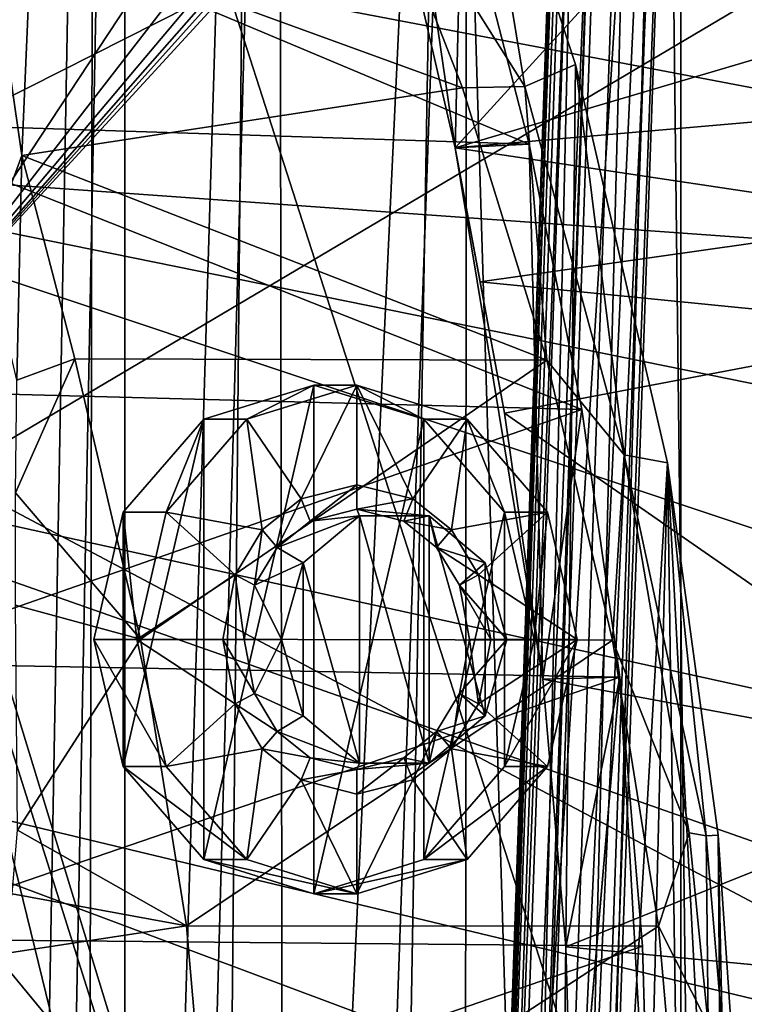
# Model space of a CAD drawing. Header units: metres. Extents: x 0 to 1004, y -708 to 0.
# Tile 23 of 125: x 65 to 128, y -326 to -241. Entities that reach past the tile are written whole.
import ezdxf

# ---------------------------------------------------------------- set-up
doc = ezdxf.new("R2010")
doc.units = ezdxf.units.M

msp = doc.modelspace()

# ---------------------------------------------------------------- linework, layer by layer
at = {"layer": 'top01'}
for points in [[(101.584862, -208.985672, 1605.95459), (99.175949, -202.210419, 1606.0177), (55.367943, -268.641602, 1607.164795)], [(99.175949, -202.210419, 1606.0177), (57.383121, -236.252899, 1607.112061), (55.367943, -268.641602, 1607.164795)], [(92.571938, -206.354126, 251.46524), (103.088409, -251.719864, 259.649841), (96.512947, -206.580002, 216.199951)], [(103.088409, -251.719864, 259.649841), (92.571938, -206.354126, 251.46524), (132.867233, -219.082504, 260.62207)], [(96.512947, -206.580002, 216.199951), (103.088409, -251.719864, 259.649841), (103.611565, -228.743729, 206.974854)], [(55.367943, -268.641602, 1607.164795), (102.816063, -212.363678, 1605.922363), (101.584862, -208.985672, 1605.95459)], [(103.43734, -214.050598, 1605.906128), (102.816063, -212.363678, 1605.922363), (55.367943, -268.641602, 1607.164795)], [(103.744637, -214.894913, 1605.898071), (103.43734, -214.050598, 1605.906128), (55.367943, -268.641602, 1607.164795)], [(55.367943, -268.641602, 1607.164795), (104.054298, -215.706757, 1605.889893), (103.744637, -214.894913, 1605.898071)], [(111.197639, -451.194702, 1605.702881), (104.054298, -215.706757, 1605.889893), (55.367943, -268.641602, 1607.164795)], [(104.054298, -215.706757, 1605.889893), (109.116486, -246.422714, 1574.934448), (94.852409, -223.780197, 1537.106445)], [(104.054298, -215.706757, 1605.889893), (113.478378, -244.519501, 1605.643188), (109.116486, -246.422714, 1574.934448)], [(111.197639, -451.194702, 1605.702881), (113.478378, -244.519501, 1605.643188), (104.054298, -215.706757, 1605.889893)], [(139.75119, -240.901047, 264.852875), (103.088409, -251.719864, 259.649841), (132.867233, -219.082504, 260.62207)], [(103.710945, -246.544617, 1543.920166), (66.406555, -232.953735, 1521.412109), (94.852409, -223.780197, 1537.106445)], [(109.116486, -246.422714, 1574.934448), (103.710945, -246.544617, 1543.920166), (94.852409, -223.780197, 1537.106445)], [(51.296307, -249.534851, 193.778091), (51.296307, -226.952499, 202.008636), (109.476715, -251.409836, 199.45929)], [(109.476715, -251.409836, 199.45929), (51.296307, -226.952499, 202.008636), (103.611565, -228.743729, 206.974854)], [(103.088409, -251.719864, 259.649841), (109.476715, -251.409836, 199.45929), (103.611565, -228.743729, 206.974854)], [(33.011452, -252.676178, 663.748535), (238.304123, -267.396332, 658.372742), (39.396584, -229.491959, 663.581299)], [(238.304123, -267.396332, 658.372742), (227.023026, -239.772797, 658.668152), (39.396584, -229.491959, 663.581299)], [(66.406555, -232.953735, 1521.412109), (65.590805, -252.389038, 1522.288574), (63.61451, -238.893158, 1495.561157)], [(65.590805, -252.389038, 1522.288574), (66.406555, -232.953735, 1521.412109), (103.710945, -246.544617, 1543.920166)], [(63.61451, -238.893158, 1495.561157), (65.590805, -252.389038, 1522.288574), (62.525673, -260.62915, 1496.831421)], [(103.088409, -251.719864, 259.649841), (139.75119, -240.901047, 264.852875), (141.671768, -248.382477, 266.11142)], [(113.478378, -244.519501, 1605.643188), (117.705803, -278.290344, 1578.631348), (109.116486, -246.422714, 1574.934448)], [(121.441628, -278.973145, 1605.43457), (113.478378, -244.519501, 1605.643188), (111.197639, -451.194702, 1605.702881)], [(113.478378, -244.519501, 1605.643188), (121.441628, -278.973145, 1605.43457), (117.705803, -278.290344, 1578.631348)], [(111.020706, -270.09375, 1549.50769), (65.590805, -252.389038, 1522.288574), (103.710945, -246.544617, 1543.920166)], [(111.020706, -270.09375, 1549.50769), (103.710945, -246.544617, 1543.920166), (109.116486, -246.422714, 1574.934448)], [(117.705803, -278.290344, 1578.631348), (111.020706, -270.09375, 1549.50769), (109.116486, -246.422714, 1574.934448)], [(143.880676, -257.837921, 267.066833), (103.088409, -251.719864, 259.649841), (141.671768, -248.382477, 266.11142)], [(114.047264, -274.353851, 193.665176), (51.296307, -272.694061, 187.347092), (51.296307, -249.534851, 193.778091)], [(114.047264, -274.353851, 193.665176), (51.296307, -249.534851, 193.778091), (109.476715, -251.409836, 199.45929)], [(103.088409, -251.719864, 259.649841), (110.650826, -297.696411, 252.851227), (109.476715, -251.409836, 199.45929)], [(105.245506, -263.32074, 259.723877), (107.340927, -274.693481, 257.258514), (103.088409, -251.719864, 259.649841)], [(107.340927, -274.693481, 257.258514), (110.650826, -297.696411, 252.851227), (103.088409, -251.719864, 259.649841)], [(105.245506, -263.32074, 259.723877), (103.088409, -251.719864, 259.649841), (143.880676, -257.837921, 267.066833)], [(110.650826, -297.696411, 252.851227), (114.047264, -274.353851, 193.665176), (109.476715, -251.409836, 199.45929)], [(250.152771, -325.1427, 658.0625), (33.011452, -252.676178, 663.748535), (28.079628, -276.362976, 663.877686)], [(250.152771, -325.1427, 658.0625), (246.014938, -295.936157, 658.170837), (33.011452, -252.676178, 663.748535)], [(246.014938, -295.936157, 658.170837), (238.304123, -267.396332, 658.372742), (33.011452, -252.676178, 663.748535)], [(65.590805, -252.389038, 1522.288574), (65.143303, -271.838989, 1523.105347), (62.525673, -260.62915, 1496.831421)], [(70.162071, -269.970856, 1525.911865), (65.143303, -271.838989, 1523.105347), (65.590805, -252.389038, 1522.288574)], [(111.020706, -270.09375, 1549.50769), (70.162071, -269.970856, 1525.911865), (65.590805, -252.389038, 1522.288574)], [(145.861221, -267.353546, 266.250824), (105.245506, -263.32074, 259.723877), (143.880676, -257.837921, 267.066833)], [(107.340927, -274.693481, 257.258514), (105.245506, -263.32074, 259.723877), (145.861221, -267.353546, 266.250824)], [(151.405045, -305.286713, 258.910065), (107.340927, -274.693481, 257.258514), (145.861221, -267.353546, 266.250824)], [(54.825413, -272.53302, 1607.179077), (111.197639, -451.194702, 1605.702881), (55.367943, -268.641602, 1607.164795)], [(75.85569, -294.233398, 1530.181763), (65.044853, -281.567444, 1523.481567), (70.162071, -269.970856, 1525.911865)], [(65.044853, -281.567444, 1523.481567), (65.143303, -271.838989, 1523.105347), (70.162071, -269.970856, 1525.911865)], [(75.85569, -294.233398, 1530.181763), (70.162071, -269.970856, 1525.911865), (111.020706, -270.09375, 1549.50769)], [(116.696571, -294.313019, 1553.763672), (75.85569, -294.233398, 1530.181763), (111.020706, -270.09375, 1549.50769)], [(116.696571, -294.313019, 1553.763672), (111.020706, -270.09375, 1549.50769), (117.705803, -278.290344, 1578.631348)], [(91.469261, -501.351715, 1606.219482), (54.825413, -272.53302, 1607.179077), (53.597569, -276.264954, 1607.211182)], [(91.469261, -501.351715, 1606.219482), (103.813873, -472.642944, 1605.89624), (54.825413, -272.53302, 1607.179077)], [(103.813873, -472.642944, 1605.89624), (111.197639, -451.194702, 1605.702881), (54.825413, -272.53302, 1607.179077)], [(51.296307, -296.28479, 182.743942), (51.296307, -272.694061, 187.347092), (114.047264, -274.353851, 193.665176)], [(117.318123, -297.514587, 189.55072), (51.296307, -296.28479, 182.743942), (114.047264, -274.353851, 193.665176)], [(151.405045, -305.286713, 258.910065), (110.650826, -297.696411, 252.851227), (107.340927, -274.693481, 257.258514)], [(114.047264, -274.353851, 193.665176), (110.650826, -297.696411, 252.851227), (117.318123, -297.514587, 189.55072)], [(250.680878, -354.529572, 658.048645), (28.079628, -276.362976, 663.877686), (24.653843, -300.414276, 663.967346)], [(250.680878, -354.529572, 658.048645), (250.152771, -325.1427, 658.0625), (28.079628, -276.362976, 663.877686)], [(51.718082, -279.714722, 1607.260376), (91.469261, -501.351715, 1606.219482), (53.597569, -276.264954, 1607.211182)], [(123.315582, -310.99295, 1581.085083), (116.696571, -294.313019, 1553.763672), (117.705803, -278.290344, 1578.631348)], [(121.441628, -278.973145, 1605.43457), (124.780937, -311.242645, 1593.788086), (117.705803, -278.290344, 1578.631348)], [(117.705803, -278.290344, 1578.631348), (124.780937, -311.242645, 1593.788086), (123.315582, -310.99295, 1581.085083)], [(117.790001, -426.931763, 1605.530273), (121.441628, -278.973145, 1605.43457), (111.197639, -451.194702, 1605.702881)], [(117.790001, -426.931763, 1605.530273), (123.169411, -399.150696, 1605.389404), (121.441628, -278.973145, 1605.43457)], [(121.441628, -278.973145, 1605.43457), (125.827461, -311.197998, 1605.319824), (124.780937, -311.242645, 1593.788086)], [(123.169411, -399.150696, 1605.389404), (126.335762, -371.351807, 1605.306519), (121.441628, -278.973145, 1605.43457)], [(121.441628, -278.973145, 1605.43457), (126.335762, -371.351807, 1605.306519), (125.827461, -311.197998, 1605.319824)], [(44.18996, -517.303955, 1607.45752), (78.483421, -525.851563, 1606.55957), (51.718082, -279.714722, 1607.260376)], [(78.483421, -525.851563, 1606.55957), (91.469261, -501.351715, 1606.219482), (51.718082, -279.714722, 1607.260376)], [(75.85569, -294.233398, 1530.181763), (65.024246, -291.297363, 1523.83252), (65.044853, -281.567444, 1523.481567)], [(65.201218, -310.759064, 1524.44812), (65.024246, -291.297363, 1523.83252), (75.85569, -294.233398, 1530.181763)], [(79.83329, -319.040588, 1533.02832), (65.201218, -310.759064, 1524.44812), (75.85569, -294.233398, 1530.181763)], [(79.83329, -319.040588, 1533.02832), (75.85569, -294.233398, 1530.181763), (116.696571, -294.313019, 1553.763672)], [(120.661446, -319.063629, 1556.60083), (79.83329, -319.040588, 1533.02832), (116.696571, -294.313019, 1553.763672)], [(120.661446, -319.063629, 1556.60083), (116.696571, -294.313019, 1553.763672), (123.315582, -310.99295, 1581.085083)], [(51.296307, -320.161163, 179.980698), (51.296307, -296.28479, 182.743942), (117.318123, -297.514587, 189.55072)], [(119.281494, -320.800323, 187.092911), (51.296307, -320.161163, 179.980698), (117.318123, -297.514587, 189.55072)], [(110.650826, -297.696411, 252.851227), (112.641136, -320.836182, 250.212402), (117.318123, -297.514587, 189.55072)], [(112.641136, -320.836182, 250.212402), (110.650826, -297.696411, 252.851227), (151.405045, -305.286713, 258.910065)], [(117.318123, -297.514587, 189.55072), (112.641136, -320.836182, 250.212402), (113.310158, -344.186523, 249.327911)], [(113.310158, -344.186523, 249.327911), (113.310158, -344.302032, 249.327927), (117.318123, -297.514587, 189.55072)], [(113.310158, -344.302032, 249.327927), (119.936783, -344.30368, 186.274872), (117.318123, -297.514587, 189.55072)], [(117.318123, -297.514587, 189.55072), (119.936783, -344.30368, 186.274872), (119.281494, -320.800323, 187.092911)], [(24.653843, -300.414276, 663.967346), (22.769129, -324.685242, 664.016724), (247.61145, -383.768463, 658.129028)], [(247.61145, -383.768463, 658.129028), (250.680878, -354.529572, 658.048645), (24.653843, -300.414276, 663.967346)], [(152.820389, -324.671661, 257.013), (112.641136, -320.836182, 250.212402), (151.405045, -305.286713, 258.910065)], [(79.83329, -319.040588, 1533.02832), (64.733635, -316.247742, 1524.271606), (65.201218, -310.759064, 1524.44812)], [(124.980446, -327.550812, 1581.813232), (120.661446, -319.063629, 1556.60083), (123.315582, -310.99295, 1581.085083)], [(124.780937, -311.242645, 1593.788086), (124.980446, -327.550812, 1581.813232), (123.315582, -310.99295, 1581.085083)], [(125.827461, -311.197998, 1605.319824), (126.179573, -327.694305, 1594.173584), (124.780937, -311.242645, 1593.788086)], [(124.780937, -311.242645, 1593.788086), (126.179573, -327.694305, 1594.173584), (124.980446, -327.550812, 1581.813232)], [(125.827461, -311.197998, 1605.319824), (126.966606, -327.74707, 1605.289917), (126.179573, -327.694305, 1594.173584)], [(126.335762, -371.351807, 1605.306519), (126.966606, -327.74707, 1605.289917), (125.827461, -311.197998, 1605.319824)], [(63.336712, -321.529968, 1523.533569), (64.733635, -316.247742, 1524.271606), (79.83329, -319.040588, 1533.02832)], [(82.027069, -344.186859, 1534.378052), (63.336712, -321.529968, 1523.533569), (79.83329, -319.040588, 1533.02832)], [(82.027069, -344.186859, 1534.378052), (79.83329, -319.040588, 1533.02832), (120.661446, -319.063629, 1556.60083)], [(122.852272, -344.186859, 1557.948486), (82.027069, -344.186859, 1534.378052), (120.661446, -319.063629, 1556.60083)], [(122.852272, -344.186859, 1557.948486), (120.661446, -319.063629, 1556.60083), (124.980446, -327.550812, 1581.813232)], [(51.296307, -344.179352, 179.059677), (51.296307, -320.161163, 179.980698), (119.281494, -320.800323, 187.092911)], [(119.93737, -344.179352, 186.274139), (51.296307, -344.179352, 179.059677), (119.281494, -320.800323, 187.092911)], [(113.310158, -344.186523, 249.327911), (112.641136, -320.836182, 250.212402), (152.820389, -324.671661, 257.013)], [(119.936783, -344.30368, 186.274872), (119.93737, -344.179352, 186.274139), (119.281494, -320.800323, 187.092911)], [(61.215488, -326.476807, 1522.353882), (63.336712, -321.529968, 1523.533569), (82.027069, -344.186859, 1534.378052)], [(22.769129, -324.685242, 664.016724), (22.441832, -349.02713, 664.025269), (247.61145, -383.768463, 658.129028)], [(153.292374, -344.186554, 256.377838), (113.310158, -344.186523, 249.327911), (152.820389, -324.671661, 257.013)]]:
    msp.add_3dface(points, dxfattribs=at)
at = {"layer": 'top0123410'}
for points in [[(61.497978, -80.844574, 2094.340576), (62.438717, -629.733337, 2096.331055), (71.917648, -108.310646, 2112.649414)], [(64.493927, -628.053406, 2093.727783), (64.21714, -84.262329, 2093.132324), (74.453918, -111.251724, 2111.123535)], [(62.438717, -629.733337, 2096.331055), (70.910423, -616.819275, 2111.159668), (71.917648, -108.310646, 2112.649414)], [(71.917648, -108.310646, 2112.649414), (70.910423, -616.819275, 2111.159668), (85.591202, -133.342072, 2129.335449)], [(74.528259, -612.724854, 2111.231445), (64.493927, -628.053406, 2093.727783), (74.453918, -111.251724, 2111.123535)], [(74.528259, -612.724854, 2111.231445), (74.453918, -111.251724, 2111.123535), (87.78653, -135.652328, 2127.388916)], [(70.910423, -616.819275, 2111.159668), (81.185699, -603.50061, 2124.563965), (85.591202, -133.342072, 2129.335449)], [(85.591202, -133.342072, 2129.335449), (81.185699, -603.50061, 2124.563965), (102.249924, -155.053757, 2143.80835)], [(88.514267, -595.290283, 2128.132324), (74.528259, -612.724854, 2111.231445), (87.78653, -135.652328, 2127.388916)], [(88.514267, -595.290283, 2128.132324), (87.78653, -135.652328, 2127.388916), (104.082817, -156.892273, 2141.547363)], [(81.185699, -603.50061, 2124.563965), (94.749832, -588.380432, 2137.897949), (102.249924, -155.053757, 2143.80835)], [(102.249924, -155.053757, 2143.80835), (94.749832, -588.380432, 2137.897949), (121.211578, -172.413788, 2155.380371)], [(103.836098, -579.36731, 2141.366699), (88.514267, -595.290283, 2128.132324), (104.082817, -156.892273, 2141.547363)], [(103.836098, -579.36731, 2141.366699), (104.082817, -156.892273, 2141.547363), (122.609673, -173.853394, 2152.853516)], [(94.749832, -588.380432, 2137.897949), (110.42141, -573.584229, 2149.328857), (121.211578, -172.413788, 2155.380371)], [(121.211578, -172.413788, 2155.380371), (110.42141, -573.584229, 2149.328857), (125.750542, -561.631348, 2157.554688)], [(125.750542, -561.631348, 2157.554688), (131.326553, -179.270859, 2159.951416), (121.211578, -172.413788, 2155.380371)], [(122.587105, -563.486084, 2152.842285), (103.836098, -579.36731, 2141.366699), (122.609673, -173.853394, 2152.853516)], [(122.587105, -563.486084, 2152.842285), (122.609673, -173.853394, 2152.853516), (142.576218, -185.968872, 2160.929688)], [(141.638123, -184.808121, 2163.642578), (131.326553, -179.270859, 2159.951416), (125.750542, -561.631348, 2157.554688)], [(142.98912, -551.227539, 2164.058594), (141.638123, -184.808121, 2163.642578), (125.750542, -561.631348, 2157.554688)], [(142.541962, -550.832275, 2160.918945), (122.587105, -563.486084, 2152.842285), (142.576218, -185.968872, 2160.929688)]]:
    msp.add_3dface(points, dxfattribs=at)
at = {"layer": 'top0123414'}
for points in [[(100.005402, -554.440857, 1629.289795), (113.965202, -154.68454, 1629.289795), (102.319984, -494.485138, 1628.775024)], [(113.965202, -154.68454, 1629.289795), (100.005402, -554.440857, 1629.289795), (100.873116, -554.471191, 1634.213867)], [(114.832909, -154.714844, 1634.213867), (113.965202, -154.68454, 1629.289795), (100.873116, -554.471191, 1634.213867)], [(114.832909, -154.714844, 1634.213867), (100.873116, -554.471191, 1634.213867), (105.56871, -554.635132, 1635.92395)], [(113.965202, -154.68454, 1629.289795), (112.091843, -214.655701, 1628.775024), (102.319984, -494.485138, 1628.775024)], [(103.83329, -554.574524, 1626.075806), (117.793091, -154.818207, 1626.075806), (122.488686, -154.982193, 1627.786011)], [(103.83329, -554.574524, 1626.075806), (115.15416, -214.762634, 1626.203857), (117.793091, -154.818207, 1626.075806)], [(108.528893, -554.738525, 1627.786011), (103.83329, -554.574524, 1626.075806), (122.488686, -154.982193, 1627.786011)], [(119.528511, -154.878815, 1635.92395), (114.832909, -154.714844, 1634.213867), (105.56871, -554.635132, 1635.92395)], [(119.528511, -154.878815, 1635.92395), (105.56871, -554.635132, 1635.92395), (109.396599, -554.768799, 1632.709961)], [(108.528893, -554.738525, 1627.786011), (122.488686, -154.982193, 1627.786011), (123.3564, -155.012482, 1632.709961)], [(123.3564, -155.012482, 1632.709961), (119.528511, -154.878815, 1635.92395), (109.396599, -554.768799, 1632.709961)], [(109.396599, -554.768799, 1632.709961), (108.528893, -554.738525, 1627.786011), (123.3564, -155.012482, 1632.709961)], [(102.319984, -494.485138, 1628.775024), (112.091843, -214.655701, 1628.775024), (102.680679, -493.08316, 1628.235474)], [(102.680679, -493.08316, 1628.235474), (112.091843, -214.655701, 1628.775024), (112.353745, -216.079514, 1628.235474)], [(105.382301, -494.592072, 1626.203857), (103.652817, -492.530487, 1627.169678), (115.15416, -214.762634, 1626.203857)], [(115.15416, -214.762634, 1626.203857), (103.652817, -492.530487, 1627.169678), (113.285065, -216.698578, 1627.169678)], [(103.83329, -554.574524, 1626.075806), (105.382301, -494.592072, 1626.203857), (115.15416, -214.762634, 1626.203857)], [(113.285065, -216.698578, 1627.169678), (102.680679, -493.08316, 1628.235474), (112.353745, -216.079514, 1628.235474)], [(103.652817, -492.530487, 1627.169678), (102.680679, -493.08316, 1628.235474), (113.285065, -216.698578, 1627.169678)]]:
    msp.add_3dface(points, dxfattribs=at)
at = {"layer": 'top0123431'}
for points in [[(85.048401, -275.194305, 1526.890869), (81.325867, -275.194305, 1533.338501), (90.85215, -272.246857, 1538.838501)], [(90.85215, -272.246857, 1538.838501), (81.325867, -313.299408, 1533.338501), (90.85215, -316.246857, 1538.838501)], [(90.85215, -272.246857, 1538.838501), (81.325867, -275.194305, 1533.338501), (81.325867, -313.299408, 1533.338501)], [(85.048401, -275.194305, 1526.890869), (94.574684, -272.246857, 1532.390869), (89.744209, -282.085419, 1529.601929)], [(94.574684, -272.246857, 1532.390869), (85.048401, -275.194305, 1526.890869), (90.85215, -272.246857, 1538.838501)], [(89.744209, -282.085419, 1529.601929), (94.574684, -272.246857, 1532.390869), (94.574684, -280.86731, 1532.390869)], [(94.574684, -272.246857, 1532.390869), (90.85215, -272.246857, 1538.838501), (100.378426, -275.194305, 1544.338501)], [(100.378426, -275.194305, 1544.338501), (90.85215, -272.246857, 1538.838501), (90.85215, -316.246857, 1538.838501)], [(94.574684, -272.246857, 1532.390869), (99.405159, -282.085419, 1535.179688), (94.574684, -280.86731, 1532.390869)], [(94.574684, -272.246857, 1532.390869), (104.100967, -275.194305, 1537.890869), (99.405159, -282.085419, 1535.179688)], [(104.100967, -275.194305, 1537.890869), (94.574684, -272.246857, 1532.390869), (100.378426, -275.194305, 1544.338501)], [(78.074684, -283.246857, 1522.864502), (74.352142, -283.246857, 1529.312134), (81.325867, -275.194305, 1533.338501)], [(81.325867, -275.194305, 1533.338501), (74.352142, -305.246857, 1529.312134), (81.325867, -313.299408, 1533.338501)], [(81.325867, -275.194305, 1533.338501), (74.352142, -283.246857, 1529.312134), (74.352142, -305.246857, 1529.312134)], [(78.074684, -283.246857, 1522.864502), (85.048401, -275.194305, 1526.890869), (86.381432, -284.786102, 1527.6604)], [(85.048401, -275.194305, 1526.890869), (78.074684, -283.246857, 1522.864502), (81.325867, -275.194305, 1533.338501)], [(86.381432, -284.786102, 1527.6604), (85.048401, -275.194305, 1526.890869), (89.744209, -282.085419, 1529.601929)], [(100.378426, -275.194305, 1544.338501), (90.85215, -316.246857, 1538.838501), (100.378426, -313.299408, 1544.338501)], [(104.100967, -275.194305, 1537.890869), (102.767944, -284.786102, 1537.121216), (99.405159, -282.085419, 1535.179688)], [(104.100967, -275.194305, 1537.890869), (100.378426, -275.194305, 1544.338501), (107.35215, -283.246857, 1548.364746)], [(107.35215, -283.246857, 1548.364746), (100.378426, -275.194305, 1544.338501), (100.378426, -313.299408, 1544.338501)], [(104.100967, -275.194305, 1537.890869), (111.074692, -283.246857, 1541.917114), (102.767944, -284.786102, 1537.121216)], [(111.074692, -283.246857, 1541.917114), (104.100967, -275.194305, 1537.890869), (107.35215, -283.246857, 1548.364746)], [(90.522324, -284.011261, 1530.05127), (89.744209, -282.085419, 1529.601929), (94.574684, -280.86731, 1532.390869)], [(94.574669, -282.992401, 1532.390869), (90.522324, -284.011261, 1530.05127), (94.574684, -280.86731, 1532.390869)], [(94.574669, -282.992401, 1532.390869), (94.574684, -280.86731, 1532.390869), (99.405159, -282.085419, 1535.179688)], [(87.682762, -286.288757, 1528.411743), (86.381432, -284.786102, 1527.6604), (89.744209, -282.085419, 1529.601929)], [(90.522324, -284.011261, 1530.05127), (87.682762, -286.288757, 1528.411743), (89.744209, -282.085419, 1529.601929)], [(98.627014, -284.011261, 1534.730469), (94.574669, -282.992401, 1532.390869), (99.405159, -282.085419, 1535.179688)], [(98.627014, -284.011261, 1534.730469), (99.405159, -282.085419, 1535.179688), (102.767944, -284.786102, 1537.121216)], [(75.522125, -294.246857, 1521.390869), (71.799583, -294.246857, 1527.838501), (74.352142, -283.246857, 1529.312134)], [(74.352142, -283.246857, 1529.312134), (71.799583, -294.246857, 1527.838501), (74.352142, -305.246857, 1529.312134)], [(78.074684, -283.246857, 1522.864502), (75.522125, -294.246857, 1521.390869), (74.352142, -283.246857, 1529.312134)], [(75.522125, -294.246857, 1521.390869), (78.074684, -283.246857, 1522.864502), (84.042572, -288.669098, 1526.310059)], [(84.042572, -288.669098, 1526.310059), (78.074684, -283.246857, 1522.864502), (86.381432, -284.786102, 1527.6604)], [(90.522324, -284.011261, 1530.05127), (94.792442, -283.548248, 1525.061279), (87.682762, -286.288757, 1528.411743)], [(94.792442, -283.548248, 1525.061279), (89.921402, -287.634735, 1522.249023), (87.682762, -286.288757, 1528.411743)], [(94.792442, -304.945465, 1525.061279), (89.921402, -287.634735, 1522.249023), (94.792442, -283.548248, 1525.061279)], [(94.792442, -283.548248, 1525.061279), (90.522324, -284.011261, 1530.05127), (94.574669, -282.992401, 1532.390869)], [(100.813385, -283.548248, 1528.537476), (94.574669, -282.992401, 1532.390869), (98.627014, -284.011261, 1534.730469)], [(100.813385, -283.548248, 1528.537476), (94.792442, -283.548248, 1525.061279), (94.574669, -282.992401, 1532.390869)], [(100.813385, -304.945465, 1528.537476), (94.792442, -283.548248, 1525.061279), (100.813385, -283.548248, 1528.537476)], [(100.813385, -304.945465, 1528.537476), (94.792442, -304.945465, 1525.061279), (94.792442, -283.548248, 1525.061279)], [(101.466583, -286.288757, 1536.369873), (100.813385, -283.548248, 1528.537476), (98.627014, -284.011261, 1534.730469)], [(107.35215, -283.246857, 1548.364746), (100.378426, -313.299408, 1544.338501), (107.35215, -305.246857, 1548.364746)], [(105.684425, -287.634735, 1531.349731), (100.813385, -283.548248, 1528.537476), (101.466583, -286.288757, 1536.369873)], [(105.684425, -300.858948, 1531.349731), (100.813385, -283.548248, 1528.537476), (105.684425, -287.634735, 1531.349731)], [(105.684425, -300.858948, 1531.349731), (100.813385, -304.945465, 1528.537476), (100.813385, -283.548248, 1528.537476)], [(111.074692, -283.246857, 1541.917114), (105.106796, -288.669098, 1538.471558), (102.767944, -284.786102, 1537.121216)], [(111.074692, -283.246857, 1541.917114), (113.627251, -294.246857, 1543.390869), (105.106796, -288.669098, 1538.471558)], [(111.074692, -283.246857, 1541.917114), (107.35215, -283.246857, 1548.364746), (109.904709, -294.246857, 1549.838501)], [(109.904709, -294.246857, 1549.838501), (107.35215, -283.246857, 1548.364746), (107.35215, -305.246857, 1548.364746)], [(113.627251, -294.246857, 1543.390869), (111.074692, -283.246857, 1541.917114), (109.904709, -294.246857, 1549.838501)], [(101.466583, -286.288757, 1536.369873), (98.627014, -284.011261, 1534.730469), (102.767944, -284.786102, 1537.121216)], [(85.710396, -289.567596, 1527.273071), (84.042572, -288.669098, 1526.310059), (86.381432, -284.786102, 1527.6604)], [(87.682762, -286.288757, 1528.411743), (85.710396, -289.567596, 1527.273071), (86.381432, -284.786102, 1527.6604)], [(101.466583, -286.288757, 1536.369873), (102.767944, -284.786102, 1537.121216), (105.106796, -288.669098, 1538.471558)], [(87.682762, -286.288757, 1528.411743), (89.921402, -287.634735, 1522.249023), (85.710396, -289.567596, 1527.273071)], [(103.43895, -289.567596, 1537.508667), (101.466583, -286.288757, 1536.369873), (105.106796, -288.669098, 1538.471558)], [(103.43895, -289.567596, 1537.508667), (105.684425, -287.634735, 1531.349731), (101.466583, -286.288757, 1536.369873)], [(89.921402, -287.634735, 1522.249023), (88.056282, -294.246857, 1521.172119), (85.710396, -289.567596, 1527.273071)], [(89.921402, -300.858948, 1522.249023), (88.056282, -294.246857, 1521.172119), (89.921402, -287.634735, 1522.249023)], [(94.792442, -304.945465, 1525.061279), (89.921402, -300.858948, 1522.249023), (89.921402, -287.634735, 1522.249023)], [(107.544991, -294.246857, 1532.42395), (105.684425, -287.634735, 1531.349731), (103.43895, -289.567596, 1537.508667)], [(107.544991, -294.246857, 1532.42395), (105.684425, -300.858948, 1531.349731), (105.684425, -287.634735, 1531.349731)], [(82.987671, -294.246857, 1525.70105), (75.522125, -294.246857, 1521.390869), (84.042572, -288.669098, 1526.310059)], [(84.828033, -294.246857, 1526.763672), (82.987671, -294.246857, 1525.70105), (84.042572, -288.669098, 1526.310059)], [(85.710396, -289.567596, 1527.273071), (84.828033, -294.246857, 1526.763672), (84.042572, -288.669098, 1526.310059)], [(103.43895, -289.567596, 1537.508667), (105.106796, -288.669098, 1538.471558), (106.161697, -294.246857, 1539.080566)], [(113.627251, -294.246857, 1543.390869), (106.161697, -294.246857, 1539.080566), (105.106796, -288.669098, 1538.471558)], [(85.710396, -289.567596, 1527.273071), (88.056282, -294.246857, 1521.172119), (84.828033, -294.246857, 1526.763672)], [(104.321304, -294.246857, 1538.018066), (103.43895, -289.567596, 1537.508667), (106.161697, -294.246857, 1539.080566)], [(104.321304, -294.246857, 1538.018066), (107.544991, -294.246857, 1532.42395), (103.43895, -289.567596, 1537.508667)], [(74.352142, -305.246857, 1529.312134), (71.799583, -294.246857, 1527.838501), (78.074684, -305.246857, 1522.864502)], [(71.799583, -294.246857, 1527.838501), (75.522125, -294.246857, 1521.390869), (78.074684, -305.246857, 1522.864502)], [(78.074684, -305.246857, 1522.864502), (75.522125, -294.246857, 1521.390869), (84.042572, -299.824615, 1526.310059)], [(75.522125, -294.246857, 1521.390869), (82.987671, -294.246857, 1525.70105), (84.042572, -299.824615, 1526.310059)], [(84.042572, -299.824615, 1526.310059), (82.987671, -294.246857, 1525.70105), (85.710396, -298.926086, 1527.273071)], [(82.987671, -294.246857, 1525.70105), (84.828033, -294.246857, 1526.763672), (85.710396, -298.926086, 1527.273071)], [(85.710396, -298.926086, 1527.273071), (84.828033, -294.246857, 1526.763672), (88.056282, -294.246857, 1521.172119)], [(89.921402, -300.858948, 1522.249023), (85.710396, -298.926086, 1527.273071), (88.056282, -294.246857, 1521.172119)], [(105.106796, -299.824615, 1538.471558), (103.43895, -298.926086, 1537.508667), (104.321304, -294.246857, 1538.018066)], [(104.321304, -294.246857, 1538.018066), (103.43895, -298.926086, 1537.508667), (107.544991, -294.246857, 1532.42395)], [(103.43895, -298.926086, 1537.508667), (105.684425, -300.858948, 1531.349731), (107.544991, -294.246857, 1532.42395)], [(106.161697, -294.246857, 1539.080566), (105.106796, -299.824615, 1538.471558), (104.321304, -294.246857, 1538.018066)], [(111.074692, -305.246857, 1541.917114), (105.106796, -299.824615, 1538.471558), (113.627251, -294.246857, 1543.390869)], [(105.106796, -299.824615, 1538.471558), (106.161697, -294.246857, 1539.080566), (113.627251, -294.246857, 1543.390869)], [(109.904709, -294.246857, 1549.838501), (107.35215, -305.246857, 1548.364746), (113.627251, -294.246857, 1543.390869)], [(107.35215, -305.246857, 1548.364746), (111.074692, -305.246857, 1541.917114), (113.627251, -294.246857, 1543.390869)], [(84.042572, -299.824615, 1526.310059), (85.710396, -298.926086, 1527.273071), (87.682762, -302.204956, 1528.411743)], [(87.682762, -302.204956, 1528.411743), (85.710396, -298.926086, 1527.273071), (89.921402, -300.858948, 1522.249023)], [(102.767944, -303.707611, 1537.121216), (101.466583, -302.204956, 1536.369873), (103.43895, -298.926086, 1537.508667)], [(103.43895, -298.926086, 1537.508667), (101.466583, -302.204956, 1536.369873), (105.684425, -300.858948, 1531.349731)], [(105.106796, -299.824615, 1538.471558), (102.767944, -303.707611, 1537.121216), (103.43895, -298.926086, 1537.508667)], [(78.074684, -305.246857, 1522.864502), (84.042572, -299.824615, 1526.310059), (86.381432, -303.707611, 1527.6604)], [(86.381432, -303.707611, 1527.6604), (84.042572, -299.824615, 1526.310059), (87.682762, -302.204956, 1528.411743)], [(102.767944, -303.707611, 1537.121216), (105.106796, -299.824615, 1538.471558), (111.074692, -305.246857, 1541.917114)], [(94.792442, -304.945465, 1525.061279), (87.682762, -302.204956, 1528.411743), (89.921402, -300.858948, 1522.249023)], [(101.466583, -302.204956, 1536.369873), (100.813385, -304.945465, 1528.537476), (105.684425, -300.858948, 1531.349731)], [(86.381432, -303.707611, 1527.6604), (87.682762, -302.204956, 1528.411743), (90.522324, -304.482452, 1530.05127)], [(94.792442, -304.945465, 1525.061279), (90.522324, -304.482452, 1530.05127), (87.682762, -302.204956, 1528.411743)], [(99.405159, -306.408295, 1535.179688), (98.627014, -304.482452, 1534.730469), (101.466583, -302.204956, 1536.369873)], [(101.466583, -302.204956, 1536.369873), (98.627014, -304.482452, 1534.730469), (100.813385, -304.945465, 1528.537476)], [(102.767944, -303.707611, 1537.121216), (99.405159, -306.408295, 1535.179688), (101.466583, -302.204956, 1536.369873)], [(85.048401, -313.299408, 1526.890869), (78.074684, -305.246857, 1522.864502), (86.381432, -303.707611, 1527.6604)], [(85.048401, -313.299408, 1526.890869), (86.381432, -303.707611, 1527.6604), (89.744209, -306.408295, 1529.601929)], [(89.744209, -306.408295, 1529.601929), (86.381432, -303.707611, 1527.6604), (90.522324, -304.482452, 1530.05127)], [(99.405159, -306.408295, 1535.179688), (102.767944, -303.707611, 1537.121216), (104.100967, -313.299408, 1537.890869)], [(104.100967, -313.299408, 1537.890869), (102.767944, -303.707611, 1537.121216), (111.074692, -305.246857, 1541.917114)], [(89.744209, -306.408295, 1529.601929), (90.522324, -304.482452, 1530.05127), (94.574669, -305.501312, 1532.390869)], [(94.574669, -305.501312, 1532.390869), (90.522324, -304.482452, 1530.05127), (94.792442, -304.945465, 1525.061279)], [(94.574684, -307.626373, 1532.390869), (94.574669, -305.501312, 1532.390869), (98.627014, -304.482452, 1534.730469)], [(98.627014, -304.482452, 1534.730469), (94.574669, -305.501312, 1532.390869), (100.813385, -304.945465, 1528.537476)], [(99.405159, -306.408295, 1535.179688), (94.574684, -307.626373, 1532.390869), (98.627014, -304.482452, 1534.730469)], [(81.325867, -313.299408, 1533.338501), (74.352142, -305.246857, 1529.312134), (85.048401, -313.299408, 1526.890869)], [(74.352142, -305.246857, 1529.312134), (78.074684, -305.246857, 1522.864502), (85.048401, -313.299408, 1526.890869)], [(94.574684, -307.626373, 1532.390869), (89.744209, -306.408295, 1529.601929), (94.574669, -305.501312, 1532.390869)], [(100.813385, -304.945465, 1528.537476), (94.574669, -305.501312, 1532.390869), (94.792442, -304.945465, 1525.061279)], [(107.35215, -305.246857, 1548.364746), (100.378426, -313.299408, 1544.338501), (111.074692, -305.246857, 1541.917114)], [(100.378426, -313.299408, 1544.338501), (104.100967, -313.299408, 1537.890869), (111.074692, -305.246857, 1541.917114)], [(94.574684, -316.246857, 1532.390869), (85.048401, -313.299408, 1526.890869), (89.744209, -306.408295, 1529.601929)], [(89.744209, -306.408295, 1529.601929), (94.574684, -307.626373, 1532.390869), (94.574684, -316.246857, 1532.390869)], [(94.574684, -307.626373, 1532.390869), (99.405159, -306.408295, 1535.179688), (94.574684, -316.246857, 1532.390869)], [(94.574684, -316.246857, 1532.390869), (99.405159, -306.408295, 1535.179688), (104.100967, -313.299408, 1537.890869)], [(90.85215, -316.246857, 1538.838501), (81.325867, -313.299408, 1533.338501), (94.574684, -316.246857, 1532.390869)], [(81.325867, -313.299408, 1533.338501), (85.048401, -313.299408, 1526.890869), (94.574684, -316.246857, 1532.390869)], [(100.378426, -313.299408, 1544.338501), (90.85215, -316.246857, 1538.838501), (104.100967, -313.299408, 1537.890869)], [(90.85215, -316.246857, 1538.838501), (94.574684, -316.246857, 1532.390869), (104.100967, -313.299408, 1537.890869)]]:
    msp.add_3dface(points, dxfattribs=at)
at = {"layer": 'top0123459'}
for points in [[(994.049377, -10, 90), (217.024673, -653.266907, 90), (10, -10, 90)], [(217.024673, -653.266907, 90), (10, -694.05426, 90), (10, -10, 90)], [(60.485558, -249.360291, 113.985519), (59.186348, -280.118225, 113.448639), (406.116364, -74.810768, 117.032295)], [(406.116364, -74.810768, 117.032295), (59.186348, -280.118225, 113.448639), (489.911316, -508.234344, 109.46685)], [(62.34153, -218.630936, 114.521904), (60.485558, -249.360291, 113.985519), (406.116364, -74.810768, 117.032295)], [(59.186348, -280.118225, 113.448639), (58.259731, -341.679382, 112.374084), (489.911316, -508.234344, 109.46685)]]:
    msp.add_3dface(points, dxfattribs=at)

doc.saveas('drawing.dxf')
